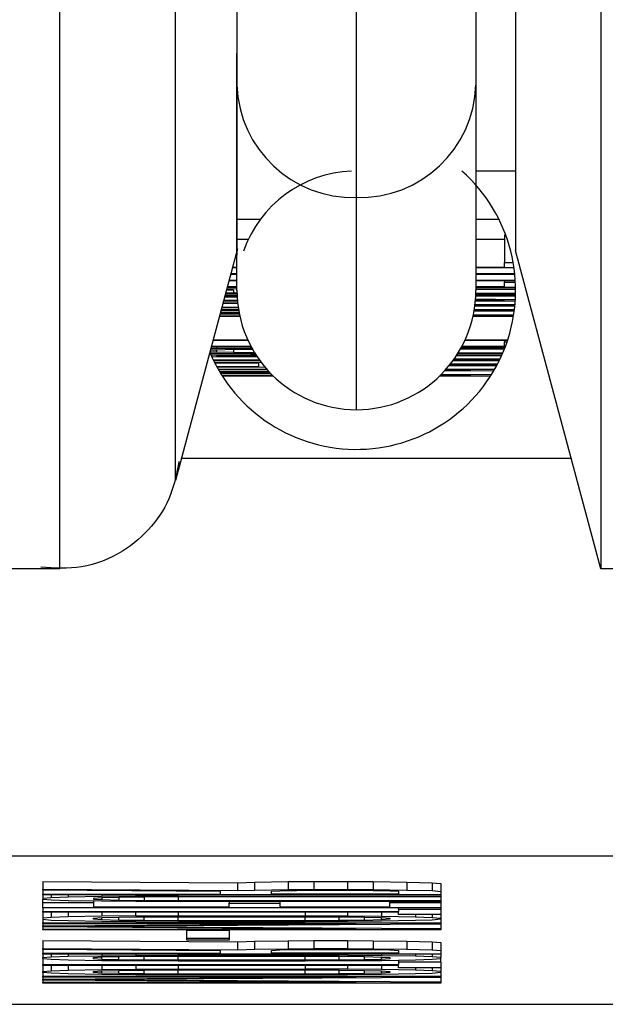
# Model space of a CAD drawing. Header units: inches. Extents: x 170 to 312, y 215 to 248.
# Tile 253 of 256: x 256.2269 to 256.245, y 223.3239 to 223.3543. Entities that reach past the tile are written whole.
import ezdxf

# ---------------------------------------------------------------- set-up
doc = ezdxf.new("R2010")
doc.units = ezdxf.units.IN
doc.header["$LTSCALE"] = 0.25
doc.header["$MEASUREMENT"] = 0
doc.layers.add('STANDARD MOTOR RH', color=7, linetype='Continuous')

msp = doc.modelspace()

# ---------------------------------------------------------------- linework, layer by layer
at = {"layer": 'STANDARD MOTOR RH'}
for p, q in [((256.2421865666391, 223.3845697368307), (256.2421860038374, 223.347189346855)), ((256.2372647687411, 223.3488326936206), (256.2372650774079, 223.3693341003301)), ((256.2409560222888, 223.3693340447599), (256.2409557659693, 223.352309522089)), ((256.2316694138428, 223.340082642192), (256.2316697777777, 223.3642544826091)), ((256.2448235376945, 223.3630401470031), (256.244823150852, 223.3373467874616)), ((256.2281041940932, 223.3373470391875), (256.2281045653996, 223.3620084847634)), ((256.2335738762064, 223.3523096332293), (256.2335738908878, 223.3532847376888)), ((256.2335737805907, 223.3459591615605), (256.2335738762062, 223.3523096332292)), ((256.2409557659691, 223.3523095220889), (256.2409556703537, 223.3459590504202)), ((256.2421860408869, 223.3496499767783), (256.2409557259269, 223.3496499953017)), ((256.2372646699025, 223.3422681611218), (256.237264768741, 223.3488326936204)), ((256.2335738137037, 223.3481591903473), (256.234298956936, 223.3481591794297)), ((256.2409557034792, 223.3481590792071), (256.2416683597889, 223.3481590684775)), ((256.2418457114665, 223.3476793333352), (256.2418456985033, 223.3468183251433)), ((256.2418457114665, 223.3476793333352), (256.2418766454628, 223.3476793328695)), ((256.2335738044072, 223.3475418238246), (256.2339289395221, 223.3475418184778)), ((256.2409556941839, 223.3475417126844), (256.2418457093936, 223.3475416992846)), ((256.2335881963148, 223.3472432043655), (256.2316694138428, 223.3400826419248)), ((256.244823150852, 223.3373467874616), (256.2421860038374, 223.347189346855)), ((256.2418456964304, 223.3466806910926), (256.2418456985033, 223.3468183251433)), ((256.2418456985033, 223.3468183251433), (256.2421109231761, 223.3468183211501)), ((256.2335737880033, 223.346451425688), (256.2333760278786, 223.3464514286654)), ((256.2333834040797, 223.3464789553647), (256.2335737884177, 223.3464789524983)), ((256.2335737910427, 223.3466532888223), (256.2334301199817, 223.3466532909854)), ((256.2334374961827, 223.3466808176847), (256.2335737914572, 223.3466808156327)), ((256.2409556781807, 223.346478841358), (256.2421587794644, 223.3464788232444)), ((256.2421616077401, 223.3464512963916), (256.2409556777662, 223.3464513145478)), ((256.2409556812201, 223.3466807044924), (256.2418456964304, 223.3466806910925)), ((256.2421372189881, 223.3466531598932), (256.2409556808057, 223.3466531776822)), ((256.2335737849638, 223.3462495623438), (256.2333219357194, 223.3462495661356)), ((256.2333293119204, 223.3462770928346), (256.2335737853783, 223.3462770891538)), ((256.2409556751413, 223.3462769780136), (256.242175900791, 223.3462769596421)), ((256.2421775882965, 223.3462494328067), (256.2409556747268, 223.3462494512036)), ((256.2418456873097, 223.3460751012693), (256.2418456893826, 223.3462127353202)), ((256.2418456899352, 223.3462494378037), (256.2418456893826, 223.34621273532)), ((256.2418456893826, 223.34621273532), (256.2421795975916, 223.3462127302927)), ((256.2331958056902, 223.3457788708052), (256.2335783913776, 223.3457746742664)), ((256.2335780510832, 223.3457816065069), (256.2331965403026, 223.3457816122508)), ((256.2332039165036, 223.34580913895), (256.2335768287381, 223.3458091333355)), ((256.2332168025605, 223.3458572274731), (256.2335752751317, 223.3458540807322)), ((256.2332265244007, 223.3458935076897), (256.2334690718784, 223.3458871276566)), ((256.2334690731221, 223.3459697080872), (256.23324536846, 223.3459638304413)), ((256.2335737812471, 223.3460027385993), (256.2332550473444, 223.3459999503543)), ((256.2335737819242, 223.3460476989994), (256.2332678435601, 223.3460477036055)), ((256.2332752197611, 223.3460752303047), (256.2335737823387, 223.3460752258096)), ((256.2334690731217, 223.3459697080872), (256.2334690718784, 223.3458871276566)), ((256.2334690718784, 223.3458871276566), (256.2335745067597, 223.3458858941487)), ((256.2335737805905, 223.3459591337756), (256.2335737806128, 223.3459620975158)), ((256.2421826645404, 223.3457814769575), (256.2409513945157, 223.3457814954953)), ((256.2409526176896, 223.3458090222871), (256.2421835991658, 223.3458090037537)), ((256.2421846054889, 223.3458457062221), (256.2409539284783, 223.345845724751)), ((256.240954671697, 223.3458732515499), (256.2421851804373, 223.3458732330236)), ((256.2409556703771, 223.3459620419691), (256.2409556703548, 223.3459590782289)), ((256.2409556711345, 223.3460108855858), (256.2421857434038, 223.3460108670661)), ((256.2421859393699, 223.3459833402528), (256.2409556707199, 223.3459833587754)), ((256.2409556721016, 223.3460751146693), (256.2418456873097, 223.3460751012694)), ((256.2421852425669, 223.3460475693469), (256.2409556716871, 223.3460475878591)), ((256.2335968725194, 223.3455468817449), (256.2331343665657, 223.3455495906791)), ((256.2331416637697, 223.3455768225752), (256.2335939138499, 223.3455741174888)), ((256.2335888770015, 223.3456256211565), (256.2331547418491, 223.3456256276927)), ((256.2331621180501, 223.3456531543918), (256.2335864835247, 223.3456531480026)), ((256.2335802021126, 223.3457414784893), (256.2331869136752, 223.3457456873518)), ((256.2421638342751, 223.3454958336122), (256.2409255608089, 223.3454886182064)), ((256.2409276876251, 223.345505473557), (256.2421640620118, 223.3454982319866)), ((256.240930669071, 223.3455302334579), (256.2421663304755, 223.345522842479)), ((256.2421744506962, 223.3456254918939), (256.2409405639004, 223.345625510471)), ((256.2409429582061, 223.345653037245), (256.2418456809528, 223.3456530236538)), ((256.2418456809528, 223.3456530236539), (256.2409437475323, 223.3456626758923)), ((256.2409461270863, 223.3456938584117), (256.2421779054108, 223.3456803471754)), ((256.2330342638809, 223.3451760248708), (256.2336578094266, 223.3451760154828)), ((256.2336478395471, 223.3452234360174), (256.2330480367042, 223.3452274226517)), ((256.2330553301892, 223.3452546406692), (256.2336423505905, 223.3452509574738)), ((256.2336394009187, 223.3452662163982), (256.2330574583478, 223.345262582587)), ((256.2330647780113, 223.3452898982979), (256.2336342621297, 223.3452936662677)), ((256.2336258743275, 223.3453411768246), (256.2330785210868, 223.3453411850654)), ((256.2330858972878, 223.3453687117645), (256.2336213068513, 223.3453687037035)), ((256.2336133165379, 223.3454203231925), (256.233098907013, 223.3454172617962)), ((256.2331062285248, 223.3454445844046), (256.2336094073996, 223.3454475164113)), ((256.2408779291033, 223.345205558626), (256.2421262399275, 223.3451977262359)), ((256.242143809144, 223.3453193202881), (256.2408984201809, 223.3453115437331)), ((256.2409081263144, 223.3453685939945), (256.2421500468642, 223.3453685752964)), ((256.2421614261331, 223.3454711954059), (256.2409222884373, 223.3454638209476)), ((256.2336638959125, 223.3451484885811), (256.23302688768, 223.3451484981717)), ((256.2421182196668, 223.3451483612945), (256.2408655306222, 223.3451483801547)), ((256.23391679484, 223.3444052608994), (256.2328277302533, 223.3444052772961)), ((256.2328351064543, 223.3444328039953), (256.2339041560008, 223.3444327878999)), ((256.2419331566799, 223.3444051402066), (256.240612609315, 223.3444051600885)), ((256.2406252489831, 223.3444326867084), (256.2419422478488, 223.34443266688)), ((256.2418456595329, 223.3442308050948), (256.2418456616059, 223.3443684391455)), ((256.2418456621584, 223.3444051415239), (256.2418456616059, 223.3443684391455)), ((256.2418456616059, 223.3443684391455), (256.2419207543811, 223.3443684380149)), ((256.2327381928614, 223.3440711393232), (256.2329455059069, 223.3440566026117)), ((256.2327434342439, 223.3440188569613), (256.232945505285, 223.3440153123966)), ((256.2329455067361, 223.3441116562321), (256.2327452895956, 223.3440976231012)), ((256.2329455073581, 223.3441529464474), (256.2327592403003, 223.3441496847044)), ((256.2327670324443, 223.3439648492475), (256.2341589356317, 223.3439648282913)), ((256.2340181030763, 223.3442033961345), (256.2327736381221, 223.3442034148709)), ((256.2327810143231, 223.3442309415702), (256.2340033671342, 223.3442309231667)), ((256.232945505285, 223.3440153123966), (256.2339925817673, 223.3440061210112)), ((256.2329455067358, 223.3441116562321), (256.2329455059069, 223.3440566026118)), ((256.2329455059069, 223.3440566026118), (256.2334690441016, 223.3440428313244)), ((256.2329455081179, 223.3442034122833), (256.2329455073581, 223.3441529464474)), ((256.2339925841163, 223.3441621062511), (256.2329455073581, 223.3441529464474)), ((256.2334690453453, 223.344125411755), (256.232945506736, 223.3441116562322)), ((256.2334690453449, 223.344125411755), (256.2334690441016, 223.3440428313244)), ((256.2334690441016, 223.3440428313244), (256.2341148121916, 223.344035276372)), ((256.2340575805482, 223.3441322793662), (256.2334690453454, 223.3441254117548)), ((256.2339925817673, 223.3440061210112), (256.2341331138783, 223.3440056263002)), ((256.233992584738, 223.3442033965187), (256.2339925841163, 223.3441621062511)), ((256.2340406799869, 223.3441622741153), (256.2339925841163, 223.3441621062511)), ((256.2403704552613, 223.343964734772), (256.2417623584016, 223.3439647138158)), ((256.2417784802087, 223.3440014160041), (256.24039371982, 223.3440014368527)), ((256.2404107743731, 223.3440289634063), (256.2417903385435, 223.3440289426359)), ((256.2418358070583, 223.3441390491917), (256.2404757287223, 223.3441390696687)), ((256.2404911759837, 223.3441665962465), (256.2418466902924, 223.3441665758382)), ((256.2418609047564, 223.3442032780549), (256.2405112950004, 223.3442032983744)), ((256.2405260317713, 223.3442308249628), (256.2418456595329, 223.3442308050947)), ((256.2342079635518, 223.3438904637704), (256.23279381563, 223.3439055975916)), ((256.2328395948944, 223.3438088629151), (256.2342648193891, 223.3438088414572)), ((256.2342847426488, 223.3437813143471), (256.2328530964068, 223.3437813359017)), ((256.2328767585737, 223.3437341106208), (256.2343263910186, 223.3437254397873)), ((256.2342543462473, 223.343698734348), (256.2328907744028, 223.343706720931)), ((256.2329455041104, 223.3439373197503), (256.2341857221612, 223.3439237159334)), ((256.2341767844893, 223.3439373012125), (256.2329455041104, 223.3439373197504)), ((256.2342543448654, 223.3436069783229), (256.2342543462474, 223.343698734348)), ((256.2416080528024, 223.3436482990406), (256.240135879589, 223.3436397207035)), ((256.2401566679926, 223.3436656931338), (256.2416127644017, 223.3436571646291)), ((256.2401761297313, 223.343690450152), (256.2416257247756, 223.3436817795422)), ((256.2416762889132, 223.3437812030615), (256.2402446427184, 223.3437812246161)), ((256.240264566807, 223.3438087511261), (256.2416897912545, 223.3438087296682)), ((256.2416905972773, 223.3438103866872), (256.2402765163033, 223.3438255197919)), ((256.2402983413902, 223.3438566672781), (256.2417054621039, 223.343841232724)), ((256.2417500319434, 223.3439371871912), (256.2403526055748, 223.3439372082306)), ((256.2329478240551, 223.3435993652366), (256.2342543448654, 223.3436069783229)), ((256.2344420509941, 223.3435809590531), (256.2329628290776, 223.3435721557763)), ((256.2329897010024, 223.3435244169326), (256.2344906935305, 223.343524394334)), ((256.2345150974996, 223.3434968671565), (256.2330055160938, 223.3434968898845)), ((256.2330357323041, 223.3434454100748), (256.2345527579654, 223.3434554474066)), ((256.2345785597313, 223.3434277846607), (256.2330520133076, 223.3434182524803)), ((256.233056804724, 223.3434103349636), (256.2346044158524, 223.3434006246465)), ((256.2346316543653, 223.3433726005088), (256.2330735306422, 223.3433829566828)), ((256.2398927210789, 223.3433674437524), (256.2414402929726, 223.3433577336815)), ((256.2415088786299, 223.3434710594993), (256.2399822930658, 223.3434615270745)), ((256.2400095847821, 223.343491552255), (256.2407985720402, 223.3434967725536)), ((256.2407985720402, 223.3434967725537), (256.2400142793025, 223.3434967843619)), ((256.2400386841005, 223.3435243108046), (256.2415396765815, 223.3435242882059)), ((256.2415947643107, 223.3436235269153), (256.2401155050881, 223.3436147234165)), ((256.2331054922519, 223.3433317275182), (256.2346724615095, 223.3433317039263)), ((256.2347006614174, 223.3433041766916), (256.2331230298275, 223.3433042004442)), ((256.2414063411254, 223.3433040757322), (256.2398287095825, 223.3433040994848)), ((256.2398569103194, 223.3433316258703), (256.2407985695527, 223.3433316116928)), ((256.2407985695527, 223.343331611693), (256.2398631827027, 223.3433378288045)), ((256.2318537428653, 223.3407705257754), (256.2439058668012, 223.340770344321)), ((256.2281041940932, 223.3373470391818), (256.2261794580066, 223.3373470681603)), ((256.2530126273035, 223.3373466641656), (256.244823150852, 223.3373467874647)), ((256.2178587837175, 223.3284708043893), (256.2566701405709, 223.3284702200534)), ((256.2275695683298, 223.3276788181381), (256.227569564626, 223.3274328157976)), ((256.2275695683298, 223.3276788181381), (256.2335902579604, 223.3276377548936)), ((256.2335902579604, 223.3276377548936), (256.2335902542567, 223.3273917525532)), ((256.2335902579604, 223.3276377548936), (256.2341137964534, 223.3276559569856)), ((256.2341137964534, 223.3276559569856), (256.2341137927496, 223.327409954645)), ((256.2341137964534, 223.3276559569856), (256.2351608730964, 223.3276695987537)), ((256.2351608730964, 223.3276695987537), (256.2351608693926, 223.3274235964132)), ((256.2351608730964, 223.3276695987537), (256.2359461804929, 223.3276741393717)), ((256.2359461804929, 223.3276741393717), (256.2359461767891, 223.3274281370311)), ((256.2359461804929, 223.3276741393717), (256.2369932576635, 223.3276741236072)), ((256.2369932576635, 223.3276741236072), (256.2369932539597, 223.3274281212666)), ((256.2369932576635, 223.3276741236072), (256.2377785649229, 223.3276695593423)), ((256.2377785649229, 223.3276695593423), (256.2377785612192, 223.3274235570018)), ((256.2377785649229, 223.3276695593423), (256.2388256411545, 223.327655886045)), ((256.2388256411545, 223.327655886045), (256.2388256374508, 223.3274098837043)), ((256.2388256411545, 223.327655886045), (256.2396109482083, 223.3276376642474)), ((256.2396109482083, 223.3276376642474), (256.2396109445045, 223.3273916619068)), ((256.2396109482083, 223.3276376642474), (256.2398727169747, 223.3276148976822)), ((256.2398727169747, 223.3276148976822), (256.239872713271, 223.3273688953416)), ((256.2275695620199, 223.3272598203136), (256.2275695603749, 223.3271505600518)), ((256.2275695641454, 223.3274009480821), (256.2275695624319, 223.327287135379)), ((256.2275695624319, 223.327287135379), (256.233066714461, 223.3272870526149)), ((256.2275695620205, 223.3272598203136), (256.2275695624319, 223.3272871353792)), ((256.2398727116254, 223.3272596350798), (256.2275695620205, 223.3272598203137)), ((256.227569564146, 223.3274009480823), (256.227569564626, 223.3274328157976)), ((256.2330667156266, 223.3273644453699), (256.227569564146, 223.3274009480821)), ((256.227569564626, 223.3274328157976), (256.2335902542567, 223.3273917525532)), ((256.2278313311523, 223.3272598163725), (256.2278313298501, 223.3271733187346)), ((256.2283548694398, 223.3272598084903), (256.2283548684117, 223.3271915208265)), ((256.2294019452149, 223.327209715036), (256.2283548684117, 223.3271915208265)), ((256.2294019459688, 223.3272597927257), (256.2294019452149, 223.327209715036)), ((256.2304490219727, 223.3272188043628), (256.2294019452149, 223.327209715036)), ((256.2304490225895, 223.3272597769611), (256.2304490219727, 223.3272188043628)), ((256.2317578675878, 223.3272233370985), (256.2304490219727, 223.3272188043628)), ((256.2317578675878, 223.3272233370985), (256.2317578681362, 223.3272597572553)), ((256.2317578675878, 223.3272233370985), (256.2398727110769, 223.327223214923)), ((256.233066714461, 223.327287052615), (256.2330667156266, 223.3273644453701)), ((256.2335902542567, 223.3273917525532), (256.2341137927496, 223.327409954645)), ((256.2341137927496, 223.327409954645), (256.2351608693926, 223.3274235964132)), ((256.234637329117, 223.3272870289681), (256.2346373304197, 223.3273735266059)), ((256.2385638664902, 223.3272869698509), (256.234637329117, 223.3272870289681)), ((256.2346373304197, 223.3273735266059), (256.2348990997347, 223.3273871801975)), ((256.2348990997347, 223.3273871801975), (256.2354226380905, 223.3273962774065)), ((256.2351608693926, 223.3274235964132), (256.2359461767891, 223.3274281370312)), ((256.2354226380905, 223.3273962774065), (256.236207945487, 223.3274008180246)), ((256.2359461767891, 223.3274281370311), (256.2369932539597, 223.3274281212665)), ((256.236207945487, 223.3274008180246), (256.2369932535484, 223.3274008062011)), ((256.2369932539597, 223.3274281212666), (256.2377785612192, 223.3274235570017)), ((256.2369932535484, 223.3274008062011), (256.2377785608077, 223.3273962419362)), ((256.2377785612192, 223.3274235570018), (256.2388256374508, 223.3274098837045)), ((256.2377785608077, 223.3273962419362), (256.2383020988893, 223.3273871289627)), ((256.2383020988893, 223.3273871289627), (256.2385638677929, 223.3273734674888)), ((256.2385638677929, 223.3273734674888), (256.2385638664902, 223.3272869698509)), ((256.2388256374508, 223.3274098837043), (256.2396109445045, 223.3273916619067)), ((256.2396109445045, 223.3273916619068), (256.239872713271, 223.3273688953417)), ((256.2398727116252, 223.3272596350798), (256.2398727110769, 223.3272232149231)), ((256.2398727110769, 223.3272232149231), (256.2398727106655, 223.3271958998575)), ((256.239872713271, 223.3273688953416), (256.2398727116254, 223.3272596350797)), ((256.2275695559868, 223.3268591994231), (256.2275695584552, 223.327023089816)), ((256.2275695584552, 223.327023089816), (256.2275695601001, 223.3271323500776)), ((256.2275695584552, 223.3270230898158), (256.2291401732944, 223.3270230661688)), ((256.2278313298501, 223.3271733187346), (256.2275695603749, 223.3271505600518)), ((256.2275695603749, 223.3271505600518), (256.2275695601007, 223.3271323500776)), ((256.2275695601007, 223.3271323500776), (256.2278313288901, 223.3271095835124)), ((256.2278313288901, 223.3271095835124), (256.2283548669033, 223.3270913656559)), ((256.2283548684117, 223.3271915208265), (256.2278313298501, 223.3271733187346)), ((256.2283548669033, 223.3270913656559), (256.2294019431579, 223.3270731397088)), ((256.2291401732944, 223.3270230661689), (256.2291401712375, 223.3268864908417)), ((256.2291401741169, 223.3270776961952), (256.2291401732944, 223.3270230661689)), ((256.2294019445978, 223.3271687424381), (256.2291401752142, 223.327150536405)), ((256.2291401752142, 223.3271505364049), (256.22914017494, 223.3271323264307)), ((256.22914017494, 223.3271323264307), (256.229401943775, 223.327114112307)), ((256.2294019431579, 223.3270731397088), (256.2304490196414, 223.3270640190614)), ((256.2294019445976, 223.3271687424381), (256.229401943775, 223.3271141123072)), ((256.229401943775, 223.3271141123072), (256.2299254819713, 223.3271004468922)), ((256.2299254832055, 223.3271823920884), (256.2294019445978, 223.3271687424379)), ((256.2299254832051, 223.3271823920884), (256.2299254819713, 223.3271004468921)), ((256.2299254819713, 223.3271004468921), (256.2307107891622, 223.3270913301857)), ((256.2307107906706, 223.3271914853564), (256.2299254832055, 223.3271823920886)), ((256.2304490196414, 223.3270640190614), (256.2317578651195, 223.3270594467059)), ((256.2307107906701, 223.3271914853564), (256.2307107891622, 223.3270913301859)), ((256.2307107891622, 223.3270913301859), (256.2317578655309, 223.3270867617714)), ((256.2317578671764, 223.3271960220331), (256.2307107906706, 223.3271914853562)), ((256.2398727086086, 223.3270593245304), (256.2317578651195, 223.3270594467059)), ((256.2317578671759, 223.3271960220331), (256.2317578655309, 223.3270867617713)), ((256.2317578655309, 223.3270867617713), (256.2398727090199, 223.3270866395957)), ((256.2398727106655, 223.3271958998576), (256.2317578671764, 223.3271960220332)), ((256.2333284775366, 223.3268864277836), (256.2333284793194, 223.3270047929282)), ((256.2333284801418, 223.327059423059), (256.2333284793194, 223.3270047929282)), ((256.2333284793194, 223.3270047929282), (256.2348990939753, 223.3270047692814)), ((256.2348990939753, 223.3270047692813), (256.2348990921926, 223.3268864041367)), ((256.2348990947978, 223.3270593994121), (256.2348990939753, 223.3270047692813)), ((256.2383020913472, 223.3268863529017), (256.2383020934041, 223.3270229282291)), ((256.2383020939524, 223.3270593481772), (256.2383020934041, 223.3270229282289)), ((256.2383020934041, 223.3270229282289), (256.23987270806, 223.327022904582)), ((256.23987270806, 223.327022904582), (256.2398727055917, 223.3268590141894)), ((256.2398727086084, 223.3270593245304), (256.23987270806, 223.327022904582)), ((256.2398727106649, 223.3271958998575), (256.2398727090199, 223.3270866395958)), ((256.2398727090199, 223.3270866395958), (256.2398727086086, 223.3270593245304)), ((256.227569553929, 223.3267226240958), (256.2275695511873, 223.3265405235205)), ((256.2275695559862, 223.3268591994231), (256.2275695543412, 223.3267499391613)), ((256.2275695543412, 223.3267499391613), (256.2385638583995, 223.3267497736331)), ((256.2275695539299, 223.3267226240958), (256.2275695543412, 223.3267499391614)), ((256.2385638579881, 223.3267224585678), (256.2275695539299, 223.3267226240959)), ((256.2398727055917, 223.3268590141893), (256.2275695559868, 223.3268591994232)), ((256.2278313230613, 223.3267226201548), (256.2278313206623, 223.3265632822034)), ((256.2283548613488, 223.3267226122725), (256.228354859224, 223.3265814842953)), ((256.2294019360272, 223.3265996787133), (256.228354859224, 223.3265814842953)), ((256.2291401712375, 223.3268864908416), (256.2333284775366, 223.3268864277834)), ((256.2294019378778, 223.3267225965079), (256.2294019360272, 223.3265996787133)), ((256.230449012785, 223.3266087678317), (256.2294019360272, 223.3265996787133)), ((256.230449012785, 223.3266087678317), (256.2304490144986, 223.3267225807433)), ((256.230449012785, 223.3266087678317), (256.2317578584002, 223.3266133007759)), ((256.2317578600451, 223.3267225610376), (256.2317578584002, 223.3266133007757)), ((256.2317578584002, 223.3266133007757), (256.2356843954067, 223.3266132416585)), ((256.2348990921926, 223.3268864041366), (256.2383020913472, 223.3268863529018)), ((256.2356843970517, 223.3267225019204), (256.2356843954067, 223.3266132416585)), ((256.2356843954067, 223.3266132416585), (256.2369932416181, 223.326608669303)), ((256.2369932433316, 223.3267224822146), (256.2369932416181, 223.326608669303)), ((256.2369932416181, 223.326608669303), (256.2380403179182, 223.3265995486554)), ((256.2380403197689, 223.3267224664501), (256.2380403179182, 223.3265995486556)), ((256.2380403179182, 223.3265995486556), (256.2390873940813, 223.3265813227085)), ((256.2385638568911, 223.3266496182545), (256.2385638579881, 223.326722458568)), ((256.2398727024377, 223.3266495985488), (256.2385638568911, 223.3266496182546)), ((256.2385638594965, 223.3268226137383), (256.2385638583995, 223.3267497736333)), ((256.2385638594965, 223.3268226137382), (256.2385638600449, 223.326859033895)), ((256.2385638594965, 223.3268226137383), (256.2398727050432, 223.3268225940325)), ((256.2390873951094, 223.3266496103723), (256.2390873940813, 223.3265813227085)), ((256.2396109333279, 223.32664960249), (256.2396109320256, 223.326563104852)), ((256.2398727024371, 223.3266495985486), (256.2398727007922, 223.326540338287)), ((256.2398727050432, 223.3268225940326), (256.2398727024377, 223.3266495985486)), ((256.2398727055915, 223.3268590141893), (256.2398727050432, 223.3268225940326)), ((256.2275695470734, 223.3262673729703), (256.2275695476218, 223.3263037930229)), ((256.2275695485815, 223.3263675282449), (256.2275695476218, 223.3263037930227)), ((256.2275695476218, 223.3263037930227), (256.2372550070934, 223.3263673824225)), ((256.2275695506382, 223.3265041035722), (256.2275695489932, 223.3263948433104)), ((256.2275695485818, 223.3263675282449), (256.2275695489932, 223.3263948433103)), ((256.2275695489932, 223.3263948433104), (256.239872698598, 223.3263946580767)), ((256.2372550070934, 223.3263673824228), (256.2275695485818, 223.326367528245)), ((256.2278313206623, 223.3265632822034), (256.2275695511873, 223.3265405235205)), ((256.2275695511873, 223.3265405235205), (256.2275695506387, 223.3265041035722)), ((256.2275695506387, 223.3265041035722), (256.2278313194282, 223.3264813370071)), ((256.2278313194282, 223.3264813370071), (256.2283548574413, 223.3264631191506)), ((256.228354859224, 223.3265814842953), (256.2278313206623, 223.3265632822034)), ((256.2283548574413, 223.3264631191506), (256.229401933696, 223.3264448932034)), ((256.239872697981, 223.3263536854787), (256.2288783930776, 223.326285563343)), ((256.2288783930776, 223.3262855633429), (256.239872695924, 223.3262171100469)), ((256.229140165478, 223.3265040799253), (256.2291401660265, 223.3265404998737)), ((256.2294019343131, 223.3264858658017), (256.229140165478, 223.3265040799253)), ((256.2291401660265, 223.3265404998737), (256.2294019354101, 223.3265587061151)), ((256.2294019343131, 223.3264858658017), (256.2294019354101, 223.3265587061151)), ((256.2299254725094, 223.3264722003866), (256.2294019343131, 223.3264858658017)), ((256.229401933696, 223.3264448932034), (256.2304490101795, 223.326435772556)), ((256.2294019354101, 223.3265587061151), (256.2299254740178, 223.3265723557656)), ((256.2299254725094, 223.3264722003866), (256.2299254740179, 223.3265723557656)), ((256.2307107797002, 223.3264630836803), (256.2299254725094, 223.3264722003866)), ((256.2299254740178, 223.3265723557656), (256.2307107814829, 223.326581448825)), ((256.2304490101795, 223.326435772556), (256.2317578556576, 223.3264312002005)), ((256.2307107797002, 223.3264630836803), (256.2307107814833, 223.326581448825)), ((256.231757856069, 223.3264585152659), (256.2307107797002, 223.3264630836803)), ((256.2307107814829, 223.326581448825), (256.2317578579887, 223.3265859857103)), ((256.231757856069, 223.3264585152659), (256.2317578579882, 223.3265859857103)), ((256.2356843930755, 223.3264584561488), (256.231757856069, 223.3264585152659)), ((256.2356843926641, 223.3264311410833), (256.2317578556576, 223.3264312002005)), ((256.2317578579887, 223.3265859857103), (256.2356843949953, 223.3265859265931)), ((256.2356843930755, 223.3264584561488), (256.2356843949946, 223.3265859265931)), ((256.2367314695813, 223.326462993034), (256.2356843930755, 223.3264584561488)), ((256.2369932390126, 223.3264356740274), (256.2356843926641, 223.3264311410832)), ((256.2356843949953, 223.3265859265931), (256.236731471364, 223.3265813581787)), ((256.2367314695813, 223.326462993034), (256.2367314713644, 223.3265813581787)), ((256.2375167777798, 223.3264720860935), (256.2367314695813, 223.326462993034)), ((256.236731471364, 223.3265813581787), (256.2375167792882, 223.3265722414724)), ((256.2380403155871, 223.3264447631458), (256.2369932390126, 223.3264356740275)), ((256.2375167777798, 223.3264720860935), (256.2375167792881, 223.3265722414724)), ((256.2380403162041, 223.3264857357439), (256.2375167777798, 223.3264720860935)), ((256.2375167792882, 223.3265722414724), (256.2380403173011, 223.3265585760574)), ((256.2380403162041, 223.3264857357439), (256.2380403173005, 223.3265585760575)), ((256.2383020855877, 223.3265039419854), (256.2380403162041, 223.3264857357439)), ((256.2390873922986, 223.3264629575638), (256.2380403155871, 223.3264447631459)), ((256.2380403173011, 223.3265585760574), (256.2383020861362, 223.3265403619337)), ((256.2383020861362, 223.3265403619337), (256.2383020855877, 223.3265039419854)), ((256.2396109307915, 223.3264811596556), (256.2390873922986, 223.3264629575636)), ((256.2390873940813, 223.3265813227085), (256.2396109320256, 223.326563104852)), ((256.2398727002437, 223.3265039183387), (256.2396109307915, 223.3264811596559)), ((256.2396109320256, 223.326563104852), (256.2398727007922, 223.3265403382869)), ((256.2398726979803, 223.3263536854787), (256.239872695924, 223.3262171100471)), ((256.239872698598, 223.3263946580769), (256.239872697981, 223.3263536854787)), ((256.2398727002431, 223.3265039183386), (256.239872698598, 223.3263946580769)), ((256.2398727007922, 223.326540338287), (256.2398727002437, 223.3265039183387)), ((256.2275695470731, 223.3262673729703), (256.2275695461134, 223.3262036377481)), ((256.2275695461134, 223.3262036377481), (256.2372550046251, 223.3262034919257)), ((256.2275695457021, 223.3261763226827), (256.2275695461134, 223.3262036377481)), ((256.2398726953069, 223.3261761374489), (256.2275695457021, 223.3261763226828)), ((256.2372550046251, 223.3262034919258), (256.2275695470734, 223.3262673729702)), ((256.2320196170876, 223.3259213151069), (256.2320196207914, 223.3261673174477)), ((256.2320196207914, 223.3261673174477), (256.2333284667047, 223.3261672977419)), ((256.2333284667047, 223.3261672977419), (256.2333284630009, 223.3259212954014)), ((256.239872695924, 223.3262171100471), (256.2398726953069, 223.326176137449)), ((256.2275695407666, 223.3258487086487), (256.2275695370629, 223.3256027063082)), ((256.2275695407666, 223.3258487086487), (256.2335902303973, 223.3258076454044)), ((256.2320196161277, 223.325857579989), (256.2320196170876, 223.3259213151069)), ((256.233328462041, 223.3258575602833), (256.2320196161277, 223.3258575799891)), ((256.2320196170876, 223.3259213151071), (256.2333284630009, 223.3259212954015)), ((256.2333284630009, 223.3259212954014), (256.233328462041, 223.3258575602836)), ((256.2335902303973, 223.3258076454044), (256.2335902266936, 223.3255616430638)), ((256.2335902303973, 223.3258076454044), (256.2341137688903, 223.3258258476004)), ((256.2341137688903, 223.3258258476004), (256.2341137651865, 223.3255798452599)), ((256.2341137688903, 223.3258258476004), (256.2351608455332, 223.3258394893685)), ((256.2351608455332, 223.3258394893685), (256.2351608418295, 223.3255934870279)), ((256.2351608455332, 223.3258394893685), (256.2359461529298, 223.3258440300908)), ((256.2359461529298, 223.3258440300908), (256.235946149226, 223.3255980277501)), ((256.2359461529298, 223.3258440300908), (256.2369932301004, 223.3258440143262)), ((256.2369932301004, 223.3258440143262), (256.2369932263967, 223.3255980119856)), ((256.2369932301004, 223.3258440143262), (256.2377785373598, 223.3258394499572)), ((256.2377785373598, 223.3258394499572), (256.2377785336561, 223.3255934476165)), ((256.2377785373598, 223.3258394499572), (256.2388256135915, 223.3258257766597)), ((256.2388256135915, 223.3258257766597), (256.2388256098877, 223.3255797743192)), ((256.2388256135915, 223.3258257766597), (256.2396109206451, 223.3258075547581)), ((256.2396109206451, 223.3258075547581), (256.2396109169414, 223.3255615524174)), ((256.2396109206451, 223.3258075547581), (256.2398726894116, 223.3257847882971)), ((256.2398726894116, 223.3257847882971), (256.2398726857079, 223.3255387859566)), ((256.2275695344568, 223.3254297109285), (256.2275695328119, 223.3253204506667)), ((256.2275695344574, 223.3254297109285), (256.2275695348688, 223.3254570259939)), ((256.2398726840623, 223.3254295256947), (256.2275695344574, 223.3254297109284)), ((256.2275695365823, 223.3255708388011), (256.2275695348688, 223.325457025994)), ((256.2275695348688, 223.325457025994), (256.233066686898, 223.32545694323)), ((256.2275695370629, 223.3256027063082), (256.2335902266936, 223.3255616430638)), ((256.227569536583, 223.3255708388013), (256.2275695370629, 223.3256027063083)), ((256.2330666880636, 223.3255343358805), (256.227569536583, 223.3255708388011)), ((256.2278313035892, 223.3254297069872), (256.2278313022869, 223.3253432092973)), ((256.2283548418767, 223.3254296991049), (256.2283548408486, 223.3253614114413)), ((256.2283548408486, 223.3253614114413), (256.2294019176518, 223.3253796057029)), ((256.2294019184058, 223.3254296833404), (256.2294019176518, 223.3253796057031)), ((256.2294019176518, 223.3253796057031), (256.2304489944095, 223.3253886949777)), ((256.2304489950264, 223.3254296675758), (256.2304489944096, 223.3253886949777)), ((256.2304489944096, 223.3253886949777), (256.2317578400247, 223.3253932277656)), ((256.2317578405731, 223.3254296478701), (256.2317578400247, 223.3253932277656)), ((256.2317578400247, 223.3253932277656), (256.2356843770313, 223.3253931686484)), ((256.233066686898, 223.3254569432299), (256.2330666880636, 223.3255343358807)), ((256.2335902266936, 223.3255616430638), (256.2341137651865, 223.3255798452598)), ((256.2341137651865, 223.3255798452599), (256.2351608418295, 223.3255934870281)), ((256.2346373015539, 223.3254569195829), (256.2346373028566, 223.3255434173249)), ((256.2385638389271, 223.3254568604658), (256.2346373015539, 223.3254569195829)), ((256.2346373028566, 223.3255434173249), (256.2348990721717, 223.3255570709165)), ((256.2348990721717, 223.3255570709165), (256.2354226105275, 223.3255661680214)), ((256.2351608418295, 223.3255934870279), (256.235946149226, 223.3255980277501)), ((256.2354226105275, 223.3255661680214), (256.236207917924, 223.3255707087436)), ((256.2356843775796, 223.325429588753), (256.2356843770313, 223.3253931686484)), ((256.2369932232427, 223.325388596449), (256.2356843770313, 223.3253931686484)), ((256.235946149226, 223.3255980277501), (256.2369932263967, 223.3255980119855)), ((256.236207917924, 223.3255707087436), (256.2369932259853, 223.3255706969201)), ((256.2369932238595, 223.3254295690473), (256.2369932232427, 223.325388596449)), ((256.2380402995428, 223.3253794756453), (256.2369932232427, 223.325388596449)), ((256.2369932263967, 223.3255980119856), (256.2377785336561, 223.3255934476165)), ((256.2369932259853, 223.3255706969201), (256.2377785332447, 223.3255661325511)), ((256.2377785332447, 223.3255661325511), (256.2383020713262, 223.3255570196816)), ((256.2377785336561, 223.3255934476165), (256.2388256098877, 223.3255797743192)), ((256.2380403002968, 223.3254295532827), (256.2380402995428, 223.3253794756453)), ((256.2390873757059, 223.3253612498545), (256.2380402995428, 223.3253794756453)), ((256.2383020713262, 223.3255570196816), (256.2385638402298, 223.3255433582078)), ((256.2385638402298, 223.3255433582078), (256.2385638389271, 223.3254568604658)), ((256.2388256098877, 223.3255797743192), (256.2396109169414, 223.3255615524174)), ((256.239087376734, 223.3254295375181), (256.2390873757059, 223.3253612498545)), ((256.2396109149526, 223.3254295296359), (256.2396109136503, 223.3253430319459)), ((256.2396109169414, 223.3255615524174), (256.2398726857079, 223.3255387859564)), ((256.2398726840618, 223.3254295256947), (256.2398726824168, 223.3253202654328)), ((256.2398726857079, 223.3255387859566), (256.2398726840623, 223.3254295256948)), ((256.2275695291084, 223.3250746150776), (256.2275695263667, 223.3248925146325)), ((256.2275695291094, 223.3250746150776), (256.2275695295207, 223.325101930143)), ((256.2385638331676, 223.3250744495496), (256.2275695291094, 223.3250746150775)), ((256.2275695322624, 223.3252840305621), (256.2275695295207, 223.3251019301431)), ((256.2275695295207, 223.3251019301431), (256.238563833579, 223.3251017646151)), ((256.2275695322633, 223.3252840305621), (256.2275695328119, 223.3253204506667)), ((256.2278313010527, 223.325261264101), (256.2275695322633, 223.3252840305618)), ((256.2275695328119, 223.3253204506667), (256.2278313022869, 223.3253432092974)), ((256.2278312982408, 223.3250746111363), (256.2278312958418, 223.3249152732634)), ((256.2283548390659, 223.3252430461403), (256.2278313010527, 223.3252612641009)), ((256.2278313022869, 223.3253432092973), (256.2283548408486, 223.3253614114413)), ((256.2283548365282, 223.3250746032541), (256.2283548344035, 223.3249334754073)), ((256.2294019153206, 223.3252248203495), (256.2283548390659, 223.3252430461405)), ((256.2291401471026, 223.325284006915), (256.2291401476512, 223.3253204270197)), ((256.2294019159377, 223.3252657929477), (256.2291401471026, 223.325284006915)), ((256.2291401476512, 223.3253204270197), (256.2294019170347, 223.3253386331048)), ((256.2294019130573, 223.3250745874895), (256.2294019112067, 223.324951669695)), ((256.2304489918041, 223.3252156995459), (256.2294019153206, 223.3252248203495)), ((256.2294019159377, 223.3252657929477), (256.2294019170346, 223.3253386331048)), ((256.2299254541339, 223.3252521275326), (256.2294019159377, 223.3252657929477)), ((256.2294019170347, 223.3253386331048), (256.2299254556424, 223.3253522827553)), ((256.2299254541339, 223.3252521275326), (256.2299254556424, 223.3253522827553)), ((256.2307107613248, 223.32524301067), (256.2299254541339, 223.3252521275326)), ((256.2299254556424, 223.3253522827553), (256.2307107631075, 223.325361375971)), ((256.230448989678, 223.3250745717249), (256.2304489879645, 223.3249607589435)), ((256.2317578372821, 223.3252111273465), (256.2304489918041, 223.3252156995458)), ((256.2307107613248, 223.32524301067), (256.2307107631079, 223.325361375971)), ((256.2317578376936, 223.3252384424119), (256.2307107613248, 223.32524301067)), ((256.2307107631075, 223.325361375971), (256.2317578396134, 223.3253659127)), ((256.2317578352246, 223.3250745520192), (256.2317578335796, 223.3249652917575)), ((256.2356843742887, 223.3252110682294), (256.2317578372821, 223.3252111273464)), ((256.2317578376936, 223.3252384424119), (256.2317578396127, 223.3253659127)), ((256.2356843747, 223.3252383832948), (256.2317578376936, 223.3252384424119)), ((256.2317578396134, 223.3253659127), (256.2356843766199, 223.3253658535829)), ((256.2356843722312, 223.3250744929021), (256.2356843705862, 223.3249652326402)), ((256.2369932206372, 223.3252156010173), (256.2356843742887, 223.3252110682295)), ((256.2356843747, 223.3252383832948), (256.2356843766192, 223.3253658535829)), ((256.2367314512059, 223.3252429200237), (256.2356843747, 223.3252383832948)), ((256.2356843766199, 223.3253658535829), (256.2367314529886, 223.3253612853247)), ((256.2367314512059, 223.3252429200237), (256.236731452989, 223.3253612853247)), ((256.2375167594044, 223.3252520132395), (256.2367314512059, 223.3252429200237)), ((256.2367314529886, 223.3253612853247), (256.2375167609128, 223.3253521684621)), ((256.2369932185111, 223.3250744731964), (256.2369932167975, 223.3249606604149)), ((256.2380402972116, 223.3252246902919), (256.2369932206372, 223.3252156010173)), ((256.2375167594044, 223.3252520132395), (256.2375167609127, 223.3253521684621)), ((256.2380402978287, 223.3252656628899), (256.2375167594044, 223.3252520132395)), ((256.2375167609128, 223.3253521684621), (256.2380402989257, 223.3253385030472)), ((256.2380402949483, 223.3250744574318), (256.2380402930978, 223.3249515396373)), ((256.2390873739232, 223.3252428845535), (256.2380402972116, 223.3252246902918)), ((256.2380402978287, 223.3252656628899), (256.2380402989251, 223.3253385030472)), ((256.2383020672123, 223.325283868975), (256.2380402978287, 223.3252656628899)), ((256.2380402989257, 223.3253385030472), (256.2383020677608, 223.3253202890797)), ((256.2383020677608, 223.3253202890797), (256.2383020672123, 223.325283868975)), ((256.2385638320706, 223.3250016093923), (256.2385638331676, 223.3250744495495)), ((256.2385638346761, 223.3251746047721), (256.238563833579, 223.3251017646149)), ((256.2385638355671, 223.3252337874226), (256.2385638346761, 223.3251746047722)), ((256.2398726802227, 223.3251745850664), (256.2385638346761, 223.3251746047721)), ((256.2396109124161, 223.3252610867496), (256.2390873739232, 223.3252428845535)), ((256.2396109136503, 223.3253430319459), (256.2390873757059, 223.3253612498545)), ((256.2398726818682, 223.3252838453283), (256.2396109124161, 223.3252610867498)), ((256.2398726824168, 223.3253202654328), (256.2396109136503, 223.3253430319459)), ((256.2398726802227, 223.3251745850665), (256.2398726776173, 223.3250015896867)), ((256.2398726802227, 223.3251745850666), (256.2398726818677, 223.3252838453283)), ((256.2398726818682, 223.3252838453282), (256.2398726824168, 223.3253202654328)), ((256.2275695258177, 223.324856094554), (256.2275695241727, 223.3247468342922)), ((256.2275695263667, 223.3248925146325), (256.2278312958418, 223.3249152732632)), ((256.2275695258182, 223.324856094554), (256.2275695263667, 223.3248925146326)), ((256.2278312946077, 223.324833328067), (256.2275695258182, 223.324856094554)), ((256.2283548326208, 223.3248151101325), (256.2278312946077, 223.3248333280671)), ((256.2278312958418, 223.3249152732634), (256.2283548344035, 223.3249334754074)), ((256.2294019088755, 223.3247968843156), (256.2283548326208, 223.3248151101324)), ((256.2283548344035, 223.3249334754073), (256.2294019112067, 223.3249516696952)), ((256.2291401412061, 223.3248924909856), (256.2294019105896, 223.3249106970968)), ((256.2291401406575, 223.3248560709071), (256.2291401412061, 223.3248924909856)), ((256.2294019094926, 223.3248378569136), (256.2291401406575, 223.3248560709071)), ((256.2294019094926, 223.3248378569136), (256.2294019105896, 223.3249106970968)), ((256.2299254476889, 223.3248241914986), (256.2294019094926, 223.3248378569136)), ((256.230448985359, 223.3247877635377), (256.2294019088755, 223.3247968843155)), ((256.2294019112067, 223.324951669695), (256.2304489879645, 223.3249607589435)), ((256.2294019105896, 223.3249106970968), (256.2299254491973, 223.3249243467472)), ((256.2299254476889, 223.3248241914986), (256.2299254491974, 223.3249243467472)), ((256.2307107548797, 223.3248150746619), (256.2299254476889, 223.3248241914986)), ((256.2299254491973, 223.3249243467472), (256.2307107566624, 223.324933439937)), ((256.231757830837, 223.3247831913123), (256.230448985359, 223.3247877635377)), ((256.2304489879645, 223.3249607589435), (256.2317578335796, 223.3249652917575)), ((256.2307107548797, 223.3248150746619), (256.2307107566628, 223.324933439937)), ((256.2317578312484, 223.3248105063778), (256.2307107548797, 223.3248150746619)), ((256.2307107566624, 223.324933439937), (256.2317578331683, 223.324937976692)), ((256.2317578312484, 223.3248105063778), (256.2317578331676, 223.324937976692)), ((256.235684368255, 223.3248104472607), (256.2317578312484, 223.3248105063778)), ((256.2356843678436, 223.3247831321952), (256.2317578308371, 223.3247831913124)), ((256.2317578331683, 223.324937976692), (256.2356843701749, 223.3249379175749)), ((256.2317578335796, 223.3249652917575), (256.2356843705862, 223.3249652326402)), ((256.235684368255, 223.3248104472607), (256.2356843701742, 223.3249379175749)), ((256.2367314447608, 223.3248149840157), (256.235684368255, 223.3248104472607)), ((256.2369932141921, 223.3247876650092), (256.2356843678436, 223.3247831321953)), ((256.2356843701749, 223.3249379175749), (256.2367314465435, 223.3249333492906)), ((256.2369932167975, 223.3249606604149), (256.2356843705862, 223.3249652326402)), ((256.2367314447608, 223.3248149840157), (256.2367314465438, 223.3249333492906)), ((256.2375167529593, 223.3248240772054), (256.2367314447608, 223.3248149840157)), ((256.2367314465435, 223.3249333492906), (256.2375167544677, 223.3249242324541)), ((256.2380402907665, 223.3247967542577), (256.2369932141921, 223.3247876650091)), ((256.2380402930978, 223.3249515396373), (256.2369932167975, 223.3249606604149)), ((256.2375167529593, 223.3248240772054), (256.2375167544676, 223.3249242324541)), ((256.2380402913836, 223.3248377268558), (256.2375167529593, 223.3248240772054)), ((256.2375167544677, 223.3249242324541), (256.2380402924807, 223.3249105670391)), ((256.2380402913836, 223.3248377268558), (256.23804029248, 223.3249105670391)), ((256.2383020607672, 223.324855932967), (256.2380402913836, 223.3248377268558)), ((256.2390873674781, 223.3248149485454), (256.2380402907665, 223.3247967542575)), ((256.2380402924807, 223.3249105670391), (256.2383020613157, 223.3248923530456)), ((256.2390873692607, 223.3249333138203), (256.2380402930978, 223.3249515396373)), ((256.2383020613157, 223.3248923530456), (256.2383020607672, 223.324855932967)), ((256.2398726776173, 223.3250015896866), (256.2385638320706, 223.3250016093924)), ((256.239610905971, 223.3248331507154), (256.2390873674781, 223.3248149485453)), ((256.2390873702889, 223.3250016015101), (256.2390873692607, 223.3249333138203)), ((256.2396109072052, 223.3249150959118), (256.2390873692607, 223.3249333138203)), ((256.2398726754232, 223.3248559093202), (256.239610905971, 223.3248331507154)), ((256.2396109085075, 223.3250015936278), (256.2396109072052, 223.3249150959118)), ((256.2398726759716, 223.3248923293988), (256.2396109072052, 223.3249150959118)), ((256.2398726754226, 223.3248559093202), (256.2398726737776, 223.3247466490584)), ((256.2398726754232, 223.3248559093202), (256.2398726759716, 223.3248923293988)), ((256.2398726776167, 223.3250015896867), (256.2398726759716, 223.3248923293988)), ((256.2275695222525, 223.3246193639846), (256.227569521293, 223.324555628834)), ((256.227569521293, 223.324555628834), (256.2372549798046, 223.3245554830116)), ((256.2275695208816, 223.3245283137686), (256.227569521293, 223.324555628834)), ((256.2398726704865, 223.3245281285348), (256.2275695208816, 223.3245283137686)), ((256.2275695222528, 223.3246193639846), (256.2275695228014, 223.3246557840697)), ((256.2372549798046, 223.3245554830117), (256.2275695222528, 223.3246193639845)), ((256.227569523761, 223.3247195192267), (256.2275695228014, 223.3246557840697)), ((256.2275695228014, 223.3246557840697), (256.237254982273, 223.3247193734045)), ((256.2275695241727, 223.3247468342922), (256.2398726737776, 223.3247466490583)), ((256.2275695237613, 223.3247195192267), (256.2275695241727, 223.3247468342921)), ((256.237254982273, 223.3247193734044), (256.2275695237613, 223.3247195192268)), ((256.2398726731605, 223.3247056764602), (256.2288783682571, 223.3246375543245)), ((256.2288783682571, 223.3246375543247), (256.2398726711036, 223.324569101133)), ((256.2398726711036, 223.324569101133), (256.2398726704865, 223.3245281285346)), ((256.2398726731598, 223.3247056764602), (256.2398726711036, 223.324569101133)), ((256.2398726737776, 223.3247466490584), (256.2398726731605, 223.3247056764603)), ((256.2089519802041, 223.3238760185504), (256.2655768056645, 223.3238751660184))]:
    msp.add_line(p, q, dxfattribs=at)
for centre, radius, start, end in [((256.2371608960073, 223.352419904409), 0.003588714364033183, 181.7608166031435, 271.6586164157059), ((256.2373687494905, 223.3524199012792), 0.003588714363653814, 268.3396583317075, 358.2374581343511), ((256.237264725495, 223.3459620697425), 0.004921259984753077, 202.9076089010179, 48.53735716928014), ((256.237264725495, 223.3459620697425), 0.003690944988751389, 92.29538560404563, 160.8199744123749), ((256.2372647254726, 223.3459591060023), 0.003690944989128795, 179.9801615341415, 359.9801580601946)]:
    msp.add_arc(centre, radius, start, end, dxfattribs=at)
for points, knots in [([(256.2335741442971, 223.3701166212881), (256.2335740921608, 223.366653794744), (256.2335739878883, 223.3597281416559), (256.2335738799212, 223.3525571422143), (256.2335738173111, 223.348398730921), (256.2335737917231, 223.3466993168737), (256.2335737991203, 223.3471906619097), (256.2335737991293, 223.3471912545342)], [0, 0, 0, 0, 0.2499245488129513, 0.4998490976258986, 0.749773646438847, 0.999698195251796, 1, 1, 1, 1]), ([(256.2317762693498, 223.3406646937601), (256.2317112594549, 223.3403169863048), (256.2315758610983, 223.3395928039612), (256.2309652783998, 223.338613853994), (256.2300265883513, 223.3378036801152), (256.2288116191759, 223.3373149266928), (256.227934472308, 223.3373687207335), (256.2275143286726, 223.3373944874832)], [0, 0, 0, 0, 0.1760409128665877, 0.3666464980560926, 0.5638383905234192, 0.791083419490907, 1, 1, 1, 1])]:
    msp.add_open_spline(points, degree=3, knots=knots, dxfattribs=at)

doc.saveas('drawing.dxf')
